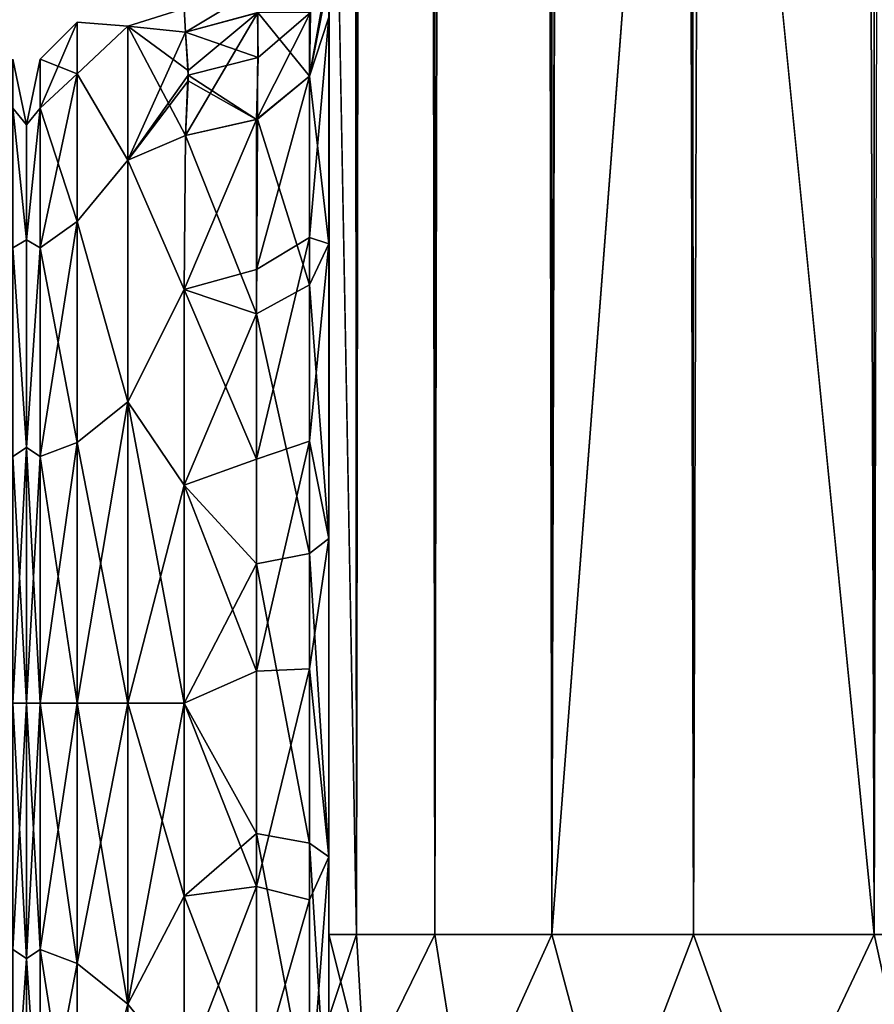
# Model space of a CAD drawing. Extents: x -23 to 470, y -2000 to 0.
# Tile 55 of 246: x 230 to 259, y -1982 to -1948. Entities that reach past the tile are written whole.
import ezdxf

# ---------------------------------------------------------------- set-up
doc = ezdxf.new("R2010")
doc.units = 0
doc.header["$LTSCALE"] = 68.916985
for name, color, linetype in [('227', 7, 'CONTINUOUS'), ('270', 7, 'CONTINUOUS'), ('271', 7, 'CONTINUOUS'), ('298', 7, 'CONTINUOUS'), ('302', 7, 'CONTINUOUS'), ('303', 7, 'CONTINUOUS'), ('304', 7, 'CONTINUOUS'), ('305', 7, 'CONTINUOUS'), ('306', 7, 'CONTINUOUS'), ('307', 7, 'CONTINUOUS'), ('311', 7, 'CONTINUOUS'), ('330', 7, 'CONTINUOUS'), ('332', 7, 'CONTINUOUS'), ('335', 7, 'CONTINUOUS'), ('337', 7, 'CONTINUOUS'), ('338', 7, 'CONTINUOUS'), ('344', 7, 'CONTINUOUS'), ('345', 7, 'CONTINUOUS'), ('353', 7, 'CONTINUOUS'), ('359', 7, 'CONTINUOUS')]:
    doc.layers.add(name, color=color, linetype=linetype)

msp = doc.modelspace()

# ---------------------------------------------------------------- linework, layer by layer
at = {"layer": '227', "linetype": 'CONTINUOUS'}
for points in [[(230, -1952.022, 4.582), (230, -1955.991, 12.803), (230, -1991.978, 4.581), (230, -1952.022, 4.582)], [(230, -1952.022, -4.581), (230, -1952.022, 4.582), (230, -1991.978, 4.581), (230, -1952.022, -4.581)], [(230, -1955.991, -12.803), (230, -1952.022, -4.581), (230, -1988.009, -12.803), (230, -1955.991, -12.803)], [(230, -1988.009, -12.803), (230, -1952.022, -4.581), (230, -1991.978, -4.582), (230, -1988.009, -12.803)], [(230, -1991.978, -4.582), (230, -1952.022, -4.581), (230, -1991.978, 4.581), (230, -1991.978, -4.582)], [(230, -1955.991, 12.803), (230, -1963.173, 18.494), (230, -1988.009, 12.803), (230, -1955.991, 12.803)], [(230, -1991.978, 4.581), (230, -1955.991, 12.803), (230, -1988.009, 12.803), (230, -1991.978, 4.581)], [(230, -1963.174, -18.494), (230, -1955.991, -12.803), (230, -1980.827, -18.494), (230, -1963.174, -18.494)], [(230, -1980.827, -18.494), (230, -1955.991, -12.803), (230, -1988.009, -12.803), (230, -1980.827, -18.494)], [(230, -1963.173, 18.494), (230, -1972, 20.5), (230, -1980.826, 18.494), (230, -1963.173, 18.494)], [(230, -1988.009, 12.803), (230, -1963.173, 18.494), (230, -1980.826, 18.494), (230, -1988.009, 12.803)], [(230, -1972, -20.5), (230, -1963.174, -18.494), (230, -1980.827, -18.494), (230, -1972, -20.5)]]:
    msp.add_3dface(points, dxfattribs=at)
at = {"layer": '270', "linetype": 'CONTINUOUS'}
for points in [[(230, -1952.022, 4.582), (230, -1952.022, -4.581), (229.531, -1949.75, 0), (230, -1952.022, 4.582)], [(229.531, -1951.444, 8.515), (230, -1952.022, 4.582), (229.531, -1949.75, 0), (229.531, -1951.444, 8.515)], [(229.531, -1949.75, 0), (230, -1952.022, -4.581), (229.531, -1951.444, -8.515), (229.531, -1949.75, 0)], [(230, -1955.991, 12.803), (230, -1952.022, 4.582), (229.531, -1951.444, 8.515), (230, -1955.991, 12.803)], [(229.531, -1956.267, 15.733), (230, -1955.991, 12.803), (229.531, -1951.444, 8.515), (229.531, -1956.267, 15.733)], [(230, -1952.022, -4.581), (230, -1955.991, -12.803), (229.531, -1951.444, -8.515), (230, -1952.022, -4.581)], [(229.531, -1951.444, -8.515), (230, -1955.991, -12.803), (229.531, -1956.267, -15.733), (229.531, -1951.444, -8.515)], [(230, -1963.173, 18.494), (230, -1955.991, 12.803), (229.531, -1956.267, 15.733), (230, -1963.173, 18.494)], [(230, -1955.991, -12.803), (230, -1963.174, -18.494), (229.531, -1956.267, -15.733), (230, -1955.991, -12.803)], [(229.531, -1963.485, 20.556), (230, -1963.173, 18.494), (229.531, -1956.267, 15.733), (229.531, -1963.485, 20.556)], [(229.531, -1956.267, -15.733), (230, -1963.174, -18.494), (229.531, -1963.485, -20.556), (229.531, -1956.267, -15.733)], [(230, -1972, 20.5), (230, -1963.173, 18.494), (229.531, -1972, 22.25), (230, -1972, 20.5)], [(229.531, -1972, 22.25), (230, -1963.173, 18.494), (229.531, -1963.485, 20.556), (229.531, -1972, 22.25)], [(230, -1963.174, -18.494), (230, -1972, -20.5), (229.531, -1963.485, -20.556), (230, -1963.174, -18.494)], [(229.531, -1963.485, -20.556), (230, -1972, -20.5), (229.531, -1972, -22.25), (229.531, -1963.485, -20.556)]]:
    msp.add_3dface(points, dxfattribs=at)
at = {"layer": '271', "linetype": 'CONTINUOUS'}
for points in [[(230, -1980.826, 18.494), (230, -1972, 20.5), (229.531, -1980.515, 20.556), (230, -1980.826, 18.494)], [(230, -1972, 20.5), (229.531, -1972, 22.25), (229.531, -1980.515, 20.556), (230, -1972, 20.5)], [(230, -1972, -20.5), (230, -1980.827, -18.494), (229.531, -1972, -22.25), (230, -1972, -20.5)], [(229.531, -1972, -22.25), (230, -1980.827, -18.494), (229.531, -1980.515, -20.556), (229.531, -1972, -22.25)], [(229.531, -1980.515, -20.556), (230, -1980.827, -18.494), (229.531, -1987.733, -15.733), (229.531, -1980.515, -20.556)], [(229.531, -1987.733, 15.733), (230, -1980.826, 18.494), (229.531, -1980.515, 20.556), (229.531, -1987.733, 15.733)], [(230, -1988.009, 12.803), (230, -1980.826, 18.494), (229.531, -1987.733, 15.733), (230, -1988.009, 12.803)], [(230, -1980.827, -18.494), (230, -1988.009, -12.803), (229.531, -1987.733, -15.733), (230, -1980.827, -18.494)]]:
    msp.add_3dface(points, dxfattribs=at)
at = {"layer": '298', "linetype": 'CONTINUOUS'}
for points in [[(240.45, -1982.865, -81.431), (240.45, -1983.734, -81), (240.45, -1928.15, -82), (240.45, -1982.865, -81.431)], [(240.45, -1928.15, -82), (240.45, -1983.734, -81), (240.45, -1936.98, -79.992), (240.45, -1928.15, -82)], [(240.45, -1980, -82), (240.45, -1982.865, -81.431), (240.45, -1928.15, -82), (240.45, -1980, -82)], [(240.45, -1928.15, 82), (240.45, -1936.979, 79.993), (240.45, -1980, 82), (240.45, -1928.15, 82)], [(240.45, -1936.807, 39.076), (240.45, -1943.901, 33.621), (240.45, -1987.5, 74.5), (240.45, -1936.807, 39.076)], [(240.45, -1936.98, 43.008), (240.45, -1936.807, 39.076), (240.45, -1987.5, 74.5), (240.45, -1936.98, 43.008)], [(240.45, -1936.811, -39.074), (240.45, -1936.979, -43.007), (240.45, -1977.313, -28.505), (240.45, -1936.811, -39.074)], [(240.45, -1943.906, -33.615), (240.45, -1936.811, -39.074), (240.45, -1977.313, -28.505), (240.45, -1943.906, -33.615)], [(240.45, -1936.979, -43.007), (240.45, -1944.159, -48.696), (240.45, -1977.313, -28.505), (240.45, -1936.979, -43.007)], [(240.45, -1936.979, 79.993), (240.45, -1944.159, 74.304), (240.45, -1985.305, 79.801), (240.45, -1936.979, 79.993)], [(240.45, -1980, 82), (240.45, -1936.979, 79.993), (240.45, -1982.865, 81.431), (240.45, -1980, 82)], [(240.45, -1982.865, 81.431), (240.45, -1936.979, 79.993), (240.45, -1983.734, 81), (240.45, -1982.865, 81.431)], [(240.45, -1983.734, 81), (240.45, -1936.979, 79.993), (240.45, -1985.305, 79.801), (240.45, -1983.734, 81)], [(240.45, -1986.933, -77.36), (240.45, -1987.5, -74.5), (240.45, -1936.98, -79.992), (240.45, -1986.933, -77.36)], [(240.45, -1936.98, -79.992), (240.45, -1987.5, -74.5), (240.45, -1944.16, -74.302), (240.45, -1936.98, -79.992)], [(240.45, -1986.5, -78.234), (240.45, -1986.933, -77.36), (240.45, -1936.98, -79.992), (240.45, -1986.5, -78.234)], [(240.45, -1985.305, -79.801), (240.45, -1986.5, -78.234), (240.45, -1936.98, -79.992), (240.45, -1985.305, -79.801)], [(240.45, -1983.734, -81), (240.45, -1985.305, -79.801), (240.45, -1936.98, -79.992), (240.45, -1983.734, -81)], [(240.45, -1944.16, 48.698), (240.45, -1936.98, 43.008), (240.45, -1987.5, 74.5), (240.45, -1944.16, 48.698)], [(240.45, -1943.901, 33.621), (240.45, -1947.986, 25.663), (240.45, -1966.313, 28.431), (240.45, -1943.901, 33.621)], [(240.45, -1987.5, 74.5), (240.45, -1943.901, 33.621), (240.45, -1977.313, 28.505), (240.45, -1987.5, 74.5)], [(240.45, -1977.313, 28.505), (240.45, -1943.901, 33.621), (240.45, -1966.313, 28.431), (240.45, -1977.313, 28.505)], [(240.45, -1947.989, -25.652), (240.45, -1943.906, -33.615), (240.45, -1966.313, -28.431), (240.45, -1947.989, -25.652)], [(240.45, -1966.313, -28.431), (240.45, -1943.906, -33.615), (240.45, -1977.313, -28.505), (240.45, -1966.313, -28.431)], [(240.45, -1948.128, -56.917), (240.45, -1987.5, -24.51), (240.45, -1944.159, -48.696), (240.45, -1948.128, -56.917)], [(240.45, -1944.159, -48.696), (240.45, -1987.5, -24.51), (240.45, -1977.313, -28.505), (240.45, -1944.159, -48.696)], [(240.45, -1944.159, 74.304), (240.45, -1948.128, 66.083), (240.45, -1987.5, 74.5), (240.45, -1944.159, 74.304)], [(240.45, -1985.305, 79.801), (240.45, -1944.159, 74.304), (240.45, -1986.5, 78.234), (240.45, -1985.305, 79.801)], [(240.45, -1986.5, 78.234), (240.45, -1944.159, 74.304), (240.45, -1986.933, 77.36), (240.45, -1986.5, 78.234)], [(240.45, -1986.933, 77.36), (240.45, -1944.159, 74.304), (240.45, -1987.5, 74.5), (240.45, -1986.933, 77.36)], [(240.45, -1987.5, -74.5), (240.45, -1987.5, -24.51), (240.45, -1944.16, -74.302), (240.45, -1987.5, -74.5)], [(240.45, -1944.16, -74.302), (240.45, -1987.5, -24.51), (240.45, -1948.129, -66.08), (240.45, -1944.16, -74.302)], [(240.45, -1948.129, 56.92), (240.45, -1944.16, 48.698), (240.45, -1987.5, 74.5), (240.45, -1948.129, 56.92)], [(240.45, -1947.986, 25.663), (240.45, -1948.299, 16.71), (240.45, -1956.131, 24.267), (240.45, -1947.986, 25.663)], [(240.45, -1966.313, 28.431), (240.45, -1947.986, 25.663), (240.45, -1956.131, 24.267), (240.45, -1966.313, 28.431)], [(240.45, -1948.297, -16.708), (240.45, -1947.989, -25.652), (240.45, -1956.131, -24.267), (240.45, -1948.297, -16.708)], [(240.45, -1956.131, -24.267), (240.45, -1947.989, -25.652), (240.45, -1966.313, -28.431), (240.45, -1956.131, -24.267)], [(240.45, -1948.129, -66.08), (240.45, -1987.5, -24.51), (240.45, -1948.128, -56.917), (240.45, -1948.129, -66.08)], [(240.45, -1948.128, 66.083), (240.45, -1948.129, 56.92), (240.45, -1987.5, 74.5), (240.45, -1948.128, 66.083)], [(240.45, -1987.5, 24.51), (240.45, -1987.5, 74.5), (240.45, -1977.313, 28.505), (240.45, -1987.5, 24.51)]]:
    msp.add_3dface(points, dxfattribs=at)
at = {"layer": '302', "linetype": 'CONTINUOUS'}
for points in [[(230, -1952.022, -4.582), (230, -1955.991, -12.803), (230, -1991.978, -4.581), (230, -1952.022, -4.582)], [(230, -1952.022, 4.581), (230, -1952.022, -4.582), (230, -1991.978, -4.581), (230, -1952.022, 4.581)], [(230, -1955.991, 12.803), (230, -1952.022, 4.581), (230, -1988.009, 12.803), (230, -1955.991, 12.803)], [(230, -1988.009, 12.803), (230, -1952.022, 4.581), (230, -1991.978, 4.582), (230, -1988.009, 12.803)], [(230, -1991.978, 4.582), (230, -1952.022, 4.581), (230, -1991.978, -4.581), (230, -1991.978, 4.582)], [(230, -1955.991, -12.803), (230, -1963.173, -18.494), (230, -1988.009, -12.803), (230, -1955.991, -12.803)], [(230, -1991.978, -4.581), (230, -1955.991, -12.803), (230, -1988.009, -12.803), (230, -1991.978, -4.581)], [(230, -1963.174, 18.494), (230, -1955.991, 12.803), (230, -1980.827, 18.494), (230, -1963.174, 18.494)], [(230, -1980.827, 18.494), (230, -1955.991, 12.803), (230, -1988.009, 12.803), (230, -1980.827, 18.494)], [(230, -1963.173, -18.494), (230, -1972, -20.5), (230, -1980.826, -18.494), (230, -1963.173, -18.494)], [(230, -1988.009, -12.803), (230, -1963.173, -18.494), (230, -1980.826, -18.494), (230, -1988.009, -12.803)], [(230, -1972, 20.5), (230, -1963.174, 18.494), (230, -1980.827, 18.494), (230, -1972, 20.5)]]:
    msp.add_3dface(points, dxfattribs=at)
at = {"layer": '303', "linetype": 'CONTINUOUS'}
for points in [[(233.5, -1982.413, -21.623), (233.5, -1972, -24), (235.45, -1978.677, -23.052), (233.5, -1982.413, -21.623)], [(235.45, -1978.677, -23.052), (233.5, -1972, -24), (235.45, -1972, -24), (235.45, -1978.677, -23.052)], [(233.5, -1972, 24), (233.5, -1982.413, 21.623), (235.45, -1972, 24), (233.5, -1972, 24)], [(235.45, -1972, 24), (233.5, -1982.413, 21.623), (235.45, -1978.677, 23.052), (235.45, -1972, 24)], [(235.45, -1984.828, -20.284), (233.5, -1982.413, -21.623), (235.45, -1978.677, -23.052), (235.45, -1984.828, -20.284)], [(235.45, -1978.677, 23.052), (233.5, -1982.413, 21.623), (235.45, -1984.828, 20.284), (235.45, -1978.677, 23.052)], [(233.5, -1982.413, 21.623), (233.5, -1990.764, 14.964), (235.45, -1984.828, 20.284), (233.5, -1982.413, 21.623)]]:
    msp.add_3dface(points, dxfattribs=at)
at = {"layer": '304', "linetype": 'CONTINUOUS'}
for points in [[(233.5, -1948.602, -5.341), (233.5, -1948.602, 5.341), (235.444, -1948), (233.5, -1948.602, -5.341)], [(235.444, -1948), (233.5, -1948.602, 5.341), (235.5, -1948.811, 6.186), (235.444, -1948)], [(235.5, -1948.811, -6.186), (233.5, -1948.602, -5.341), (235.444, -1948), (235.5, -1948.811, -6.186)], [(233.5, -1948.602, 5.341), (233.5, -1953.236, 14.964), (235.5, -1948.811, 6.186), (233.5, -1948.602, 5.341)], [(233.5, -1953.236, -14.964), (233.5, -1948.602, -5.341), (235.5, -1952.383, -13.826), (233.5, -1953.236, -14.964)], [(235.5, -1952.383, -13.826), (233.5, -1948.602, -5.341), (235.583, -1950.135, -9.897), (235.5, -1952.383, -13.826)], [(235.583, -1950.135, -9.897), (233.5, -1948.602, -5.341), (235.5, -1948.811, -6.186), (235.583, -1950.135, -9.897)], [(235.5, -1948.811, 6.186), (233.5, -1953.236, 14.964), (235.584, -1950.297, 10.246), (235.5, -1948.811, 6.186)], [(235.584, -1950.297, 10.246), (233.5, -1953.236, 14.964), (235.583, -1950.494, 10.653), (235.584, -1950.297, 10.246)], [(235.583, -1950.494, 10.653), (233.5, -1953.236, 14.964), (235.5, -1952.383, 13.826), (235.583, -1950.494, 10.653)], [(235.5, -1952.383, 13.826), (233.5, -1953.236, 14.964), (235.45, -1957.703, 19.277), (235.5, -1952.383, 13.826)], [(235.45, -1957.703, -19.277), (233.5, -1953.236, -14.964), (235.5, -1952.383, -13.826), (235.45, -1957.703, -19.277)], [(233.5, -1953.236, 14.964), (233.5, -1961.587, 21.623), (235.45, -1957.703, 19.277), (233.5, -1953.236, 14.964)], [(233.5, -1961.587, -21.623), (233.5, -1953.236, -14.964), (235.45, -1957.703, -19.277), (233.5, -1961.587, -21.623)], [(235.45, -1957.703, 19.277), (233.5, -1961.587, 21.623), (235.45, -1964.471, 22.789), (235.45, -1957.703, 19.277)], [(235.45, -1964.471, -22.789), (233.5, -1961.587, -21.623), (235.45, -1957.703, -19.277), (235.45, -1964.471, -22.789)], [(235.45, -1972, -24), (233.5, -1972, -24), (233.5, -1961.587, -21.623), (235.45, -1972, -24)], [(233.5, -1961.587, 21.623), (233.5, -1972, 24), (235.45, -1964.471, 22.789), (233.5, -1961.587, 21.623)], [(235.45, -1972, -24), (233.5, -1961.587, -21.623), (235.45, -1964.471, -22.789), (235.45, -1972, -24)], [(233.5, -1972, 24), (235.45, -1972, 24), (235.45, -1964.471, 22.789), (233.5, -1972, 24)]]:
    msp.add_3dface(points, dxfattribs=at)
at = {"layer": '305', "linetype": 'CONTINUOUS'}
for points in [[(240.45, -20, 82), (240.45, -71.85, 82), (241.402, -1980, 86.784), (240.45, -20, 82)], [(240.45, -20, 82), (241.402, -1980, 86.784), (241.402, -20, 86.784), (240.45, -20, 82)], [(241.402, -1980, 86.784), (244.111, -1980, 90.839), (241.402, -20, 86.784), (241.402, -1980, 86.784)], [(241.402, -20, 86.784), (244.111, -1980, 90.839), (244.111, -20, 90.839), (241.402, -20, 86.784)], [(244.111, -1980, 90.839), (248.16, -1980, 93.546), (244.111, -20, 90.839), (244.111, -1980, 90.839)], [(244.111, -20, 90.839), (248.16, -1980, 93.546), (248.16, -20, 93.546), (244.111, -20, 90.839)], [(253.05, -1980, 94.5), (253, -1916.55, 94.5), (248.16, -20, 93.546), (253.05, -1980, 94.5)], [(248.16, -1980, 93.546), (253.05, -1980, 94.5), (248.16, -20, 93.546), (248.16, -1980, 93.546)], [(240.45, -71.85, 82), (240.45, -1928.15, 82), (241.402, -1980, 86.784), (240.45, -71.85, 82)], [(240.45, -1928.15, 82), (240.45, -1980, 82), (241.402, -1980, 86.784), (240.45, -1928.15, 82)]]:
    msp.add_3dface(points, dxfattribs=at)
at = {"layer": '306', "linetype": 'CONTINUOUS'}
for points in [[(240.45, -1980, -82), (240.45, -1928.15, -82), (241.402, -20, -86.784), (240.45, -1980, -82)], [(241.402, -1980, -86.784), (240.45, -1980, -82), (241.402, -20, -86.784), (241.402, -1980, -86.784)], [(244.111, -1980, -90.839), (241.402, -1980, -86.784), (244.111, -20, -90.839), (244.111, -1980, -90.839)], [(244.111, -20, -90.839), (241.402, -1980, -86.784), (241.402, -20, -86.784), (244.111, -20, -90.839)], [(248.16, -1980, -93.546), (244.111, -1980, -90.839), (248.16, -20, -93.546), (248.16, -1980, -93.546)], [(248.16, -20, -93.546), (244.111, -1980, -90.839), (244.111, -20, -90.839), (248.16, -20, -93.546)], [(253, -83.45, -94.5), (248.16, -1980, -93.546), (253.05, -20, -94.5), (253, -83.45, -94.5)], [(253.05, -20, -94.5), (248.16, -1980, -93.546), (248.16, -20, -93.546), (253.05, -20, -94.5)], [(253, -1916.55, -94.5), (248.16, -1980, -93.546), (253, -83.45, -94.5), (253, -1916.55, -94.5)], [(253.05, -1980, -94.5), (248.16, -1980, -93.546), (253, -1916.55, -94.5), (253.05, -1980, -94.5)]]:
    msp.add_3dface(points, dxfattribs=at)
at = {"layer": '307', "linetype": 'CONTINUOUS'}
for points in [[(253.05, -1980, -94.5), (253, -1916.55, -94.5), (259.3, -20, -92.825), (253.05, -1980, -94.5)], [(259.3, -1980, -92.825), (253.05, -1980, -94.5), (259.3, -20, -92.825), (259.3, -1980, -92.825)], [(263.875, -20, -88.25), (259.3, -1980, -92.825), (259.3, -20, -92.825), (263.875, -20, -88.25)]]:
    msp.add_3dface(points, dxfattribs=at)
at = {"layer": '311', "linetype": 'CONTINUOUS'}
for points in [[(253.05, -20, 94.5), (253, -83.45, 94.5), (259.3, -1980, 92.825), (253.05, -20, 94.5)], [(259.3, -20, 92.825), (253.05, -20, 94.5), (259.3, -1980, 92.825), (259.3, -20, 92.825)], [(263.875, -1980, 88.25), (259.3, -20, 92.825), (259.3, -1980, 92.825), (263.875, -1980, 88.25)], [(253, -83.45, 94.5), (253, -1916.55, 94.5), (259.3, -1980, 92.825), (253, -83.45, 94.5)], [(253, -1916.55, 94.5), (253.05, -1980, 94.5), (259.3, -1980, 92.825), (253, -1916.55, 94.5)]]:
    msp.add_3dface(points, dxfattribs=at)
at = {"layer": '330', "linetype": 'CONTINUOUS'}
for points in [[(240.45, -1980, 82), (240.45, -1982.865, 81.431), (241.688, -1984.946, 86.44), (240.45, -1980, 82)], [(241.402, -1980, 86.784), (240.45, -1980, 82), (241.688, -1984.946, 86.44), (241.402, -1980, 86.784)], [(244.111, -1980, 90.839), (241.402, -1980, 86.784), (241.688, -1984.946, 86.44), (244.111, -1980, 90.839)], [(245.156, -1986.61, 90.458), (244.111, -1980, 90.839), (241.688, -1984.946, 86.44), (245.156, -1986.61, 90.458)], [(248.16, -1980, 93.546), (244.111, -1980, 90.839), (245.156, -1986.61, 90.458), (248.16, -1980, 93.546)], [(250.168, -1987.534, 92.688), (248.16, -1980, 93.546), (245.156, -1986.61, 90.458), (250.168, -1987.534, 92.688)], [(253.05, -1980, 94.5), (248.16, -1980, 93.546), (250.168, -1987.534, 92.688), (253.05, -1980, 94.5)], [(255.732, -1987.534, 92.688), (253.05, -1980, 94.5), (250.168, -1987.534, 92.688), (255.732, -1987.534, 92.688)], [(259.3, -1980, 92.825), (253.05, -1980, 94.5), (255.732, -1987.534, 92.688), (259.3, -1980, 92.825)], [(260.744, -1986.61, 90.458), (259.3, -1980, 92.825), (255.732, -1987.534, 92.688), (260.744, -1986.61, 90.458)], [(263.875, -1980, 88.25), (259.3, -1980, 92.825), (260.744, -1986.61, 90.458), (263.875, -1980, 88.25)]]:
    msp.add_3dface(points, dxfattribs=at)
at = {"layer": '332', "linetype": 'CONTINUOUS'}
for points in [[(240.45, -1982.865, -81.431), (240.45, -1980, -82), (241.402, -1980, -86.784), (240.45, -1982.865, -81.431)], [(240.45, -1982.865, -81.431), (241.402, -1980, -86.784), (241.688, -1984.946, -86.44), (240.45, -1982.865, -81.431)], [(241.402, -1980, -86.784), (244.111, -1980, -90.839), (241.688, -1984.946, -86.44), (241.402, -1980, -86.784)], [(241.688, -1984.946, -86.44), (244.111, -1980, -90.839), (245.156, -1986.61, -90.458), (241.688, -1984.946, -86.44)], [(244.111, -1980, -90.839), (248.16, -1980, -93.546), (245.156, -1986.61, -90.458), (244.111, -1980, -90.839)], [(245.156, -1986.61, -90.458), (248.16, -1980, -93.546), (250.168, -1987.534, -92.688), (245.156, -1986.61, -90.458)], [(248.16, -1980, -93.546), (253.05, -1980, -94.5), (250.168, -1987.534, -92.688), (248.16, -1980, -93.546)], [(250.168, -1987.534, -92.688), (253.05, -1980, -94.5), (255.732, -1987.534, -92.688), (250.168, -1987.534, -92.688)], [(253.05, -1980, -94.5), (259.3, -1980, -92.825), (255.732, -1987.534, -92.688), (253.05, -1980, -94.5)], [(255.732, -1987.534, -92.688), (259.3, -1980, -92.825), (260.744, -1986.61, -90.458), (255.732, -1987.534, -92.688)]]:
    msp.add_3dface(points, dxfattribs=at)
at = {"layer": '335', "linetype": 'CONTINUOUS'}
for points in [[(240.45, -1956.131, 24.267), (240.45, -1948.299, 16.71), (239.779, -1955.906, 21.052), (240.45, -1956.131, 24.267)], [(239.779, -1955.906, 21.052), (240.45, -1948.299, 16.71), (239.779, -1950.341, 15.266), (239.779, -1955.906, 21.052)], [(237.946, -1957.019, 19.597), (239.779, -1950.341, 15.266), (237.945, -1951.838, 14.211), (237.946, -1957.019, 19.597)], [(239.779, -1955.906, 21.052), (239.779, -1950.341, 15.266), (237.946, -1957.019, 19.597), (239.779, -1955.906, 21.052)], [(235.5, -1952.383, 13.826), (235.45, -1957.703, 19.277), (237.945, -1951.838, 14.211), (235.5, -1952.383, 13.826)], [(235.45, -1957.703, 19.277), (237.946, -1957.019, 19.597), (237.945, -1951.838, 14.211), (235.45, -1957.703, 19.277)], [(239.78, -1962.95, 24.906), (239.779, -1955.906, 21.052), (237.946, -1963.575, 23.184), (239.78, -1962.95, 24.906)], [(237.946, -1963.575, 23.184), (239.779, -1955.906, 21.052), (237.946, -1957.019, 19.597), (237.946, -1963.575, 23.184)], [(239.78, -1962.95, 24.906), (240.45, -1956.131, 24.267), (239.779, -1955.906, 21.052), (239.78, -1962.95, 24.906)], [(240.45, -1966.313, 28.431), (240.45, -1956.131, 24.267), (239.78, -1962.95, 24.906), (240.45, -1966.313, 28.431)], [(235.45, -1957.703, 19.277), (237.946, -1963.575, 23.184), (237.946, -1957.019, 19.597), (235.45, -1957.703, 19.277)], [(235.45, -1957.703, 19.277), (235.45, -1964.471, 22.789), (237.946, -1963.575, 23.184), (235.45, -1957.703, 19.277)], [(237.947, -1970.905, 24.644), (239.78, -1962.95, 24.906), (237.946, -1963.575, 23.184), (237.947, -1970.905, 24.644)], [(239.78, -1970.824, 26.473), (239.78, -1962.95, 24.906), (237.947, -1970.905, 24.644), (239.78, -1970.824, 26.473)], [(239.78, -1970.824, 26.473), (240.45, -1966.313, 28.431), (239.78, -1962.95, 24.906), (239.78, -1970.824, 26.473)], [(235.45, -1964.471, 22.789), (237.947, -1970.905, 24.644), (237.946, -1963.575, 23.184), (235.45, -1964.471, 22.789)], [(235.45, -1964.471, 22.789), (235.45, -1972, 24), (237.947, -1970.905, 24.644), (235.45, -1964.471, 22.789)], [(240.45, -1977.313, 28.505), (240.45, -1966.313, 28.431), (239.78, -1970.824, 26.473), (240.45, -1977.313, 28.505)], [(235.45, -1972, 24), (237.947, -1978.336, 23.841), (237.947, -1970.905, 24.644), (235.45, -1972, 24)], [(239.78, -1978.806, 25.611), (239.78, -1970.824, 26.473), (237.947, -1978.336, 23.841), (239.78, -1978.806, 25.611)], [(237.947, -1978.336, 23.841), (239.78, -1970.824, 26.473), (237.947, -1970.905, 24.644), (237.947, -1978.336, 23.841)], [(239.78, -1978.806, 25.611), (240.45, -1977.313, 28.505), (239.78, -1970.824, 26.473), (239.78, -1978.806, 25.611)], [(235.45, -1972, 24), (235.45, -1978.677, 23.052), (237.947, -1978.336, 23.841), (235.45, -1972, 24)], [(240.45, -1987.5, 24.51), (240.45, -1977.313, 28.505), (239.78, -1986.164, 22.397), (240.45, -1987.5, 24.51)], [(239.78, -1986.164, 22.397), (240.45, -1977.313, 28.505), (239.78, -1978.806, 25.611), (239.78, -1986.164, 22.397)], [(235.45, -1978.677, 23.052), (235.45, -1984.828, 20.284), (237.947, -1978.336, 23.841), (235.45, -1978.677, 23.052)], [(235.45, -1984.828, 20.284), (237.948, -1985.185, 20.849), (237.947, -1978.336, 23.841), (235.45, -1984.828, 20.284)], [(237.948, -1985.185, 20.849), (239.78, -1978.806, 25.611), (237.947, -1978.336, 23.841), (237.948, -1985.185, 20.849)], [(239.78, -1986.164, 22.397), (239.78, -1978.806, 25.611), (237.948, -1985.185, 20.849), (239.78, -1986.164, 22.397)]]:
    msp.add_3dface(points, dxfattribs=at)
at = {"layer": '337', "linetype": 'CONTINUOUS'}
for points in [[(240.45, -1948.297, -16.708), (240.45, -1956.131, -24.267), (239.779, -1950.341, -15.266), (240.45, -1948.297, -16.708)], [(239.779, -1950.341, -15.266), (239.779, -1957.552, -22.213), (237.979, -1951.822, -14.222), (239.779, -1950.341, -15.266)], [(239.779, -1950.341, -15.266), (240.45, -1956.131, -24.267), (239.779, -1957.552, -22.213), (239.779, -1950.341, -15.266)], [(235.5, -1952.383, -13.826), (237.979, -1951.822, -14.222), (237.945, -1958.551, -20.678), (235.5, -1952.383, -13.826)], [(237.979, -1951.822, -14.222), (239.779, -1957.552, -22.213), (237.945, -1958.551, -20.678), (237.979, -1951.822, -14.222)], [(235.45, -1957.703, -19.277), (235.5, -1952.383, -13.826), (237.945, -1958.551, -20.678), (235.45, -1957.703, -19.277)], [(240.45, -1956.131, -24.267), (240.45, -1966.313, -28.431), (239.779, -1957.552, -22.213), (240.45, -1956.131, -24.267)], [(235.45, -1964.471, -22.789), (235.45, -1957.703, -19.277), (237.945, -1958.551, -20.678), (235.45, -1964.471, -22.789)], [(239.779, -1957.552, -22.213), (239.779, -1966.827, -25.989), (237.945, -1958.551, -20.678), (239.779, -1957.552, -22.213)], [(239.779, -1957.552, -22.213), (240.45, -1966.313, -28.431), (239.779, -1966.827, -25.989), (239.779, -1957.552, -22.213)], [(235.45, -1964.471, -22.789), (237.945, -1958.551, -20.678), (237.945, -1967.185, -24.192), (235.45, -1964.471, -22.789)], [(237.945, -1958.551, -20.678), (239.779, -1966.827, -25.989), (237.945, -1967.185, -24.192), (237.945, -1958.551, -20.678)], [(235.45, -1972, -24), (235.45, -1964.471, -22.789), (237.945, -1967.185, -24.192), (235.45, -1972, -24)], [(240.45, -1966.313, -28.431), (240.45, -1977.313, -28.505), (239.779, -1966.827, -25.989), (240.45, -1966.313, -28.431)], [(239.779, -1966.827, -25.989), (239.779, -1976.841, -26.053), (237.945, -1967.185, -24.192), (239.779, -1966.827, -25.989)], [(239.779, -1966.827, -25.989), (240.45, -1977.313, -28.505), (239.779, -1976.841, -26.053), (239.779, -1966.827, -25.989)], [(235.45, -1972, -24), (237.945, -1967.185, -24.192), (237.945, -1976.506, -24.252), (235.45, -1972, -24)], [(237.945, -1967.185, -24.192), (239.779, -1976.841, -26.053), (237.945, -1976.506, -24.252), (237.945, -1967.185, -24.192)], [(235.45, -1978.677, -23.052), (235.45, -1972, -24), (237.945, -1976.506, -24.252), (235.45, -1978.677, -23.052)], [(237.945, -1985.184, -20.848), (235.45, -1978.677, -23.052), (237.945, -1976.506, -24.252), (237.945, -1985.184, -20.848)], [(239.779, -1986.163, -22.396), (237.945, -1985.184, -20.848), (237.945, -1976.506, -24.252), (239.779, -1986.163, -22.396)], [(239.779, -1976.841, -26.053), (239.779, -1986.163, -22.396), (237.945, -1976.506, -24.252), (239.779, -1976.841, -26.053)], [(240.45, -1977.313, -28.505), (240.45, -1987.5, -24.51), (239.779, -1976.841, -26.053), (240.45, -1977.313, -28.505)], [(240.45, -1987.5, -24.51), (239.779, -1986.163, -22.396), (239.779, -1976.841, -26.053), (240.45, -1987.5, -24.51)], [(235.45, -1984.828, -20.284), (235.45, -1978.677, -23.052), (237.945, -1985.184, -20.848), (235.45, -1984.828, -20.284)]]:
    msp.add_3dface(points, dxfattribs=at)
at = {"layer": '338', "linetype": 'CONTINUOUS'}
for points in [[(235.5, -1948.811, -6.186), (235.444, -1948), (237.946, -1947.332), (235.5, -1948.811, -6.186)], [(235.444, -1948), (235.5, -1948.811, 6.186), (237.946, -1947.332), (235.444, -1948)], [(235.5, -1948.811, -6.186), (237.946, -1947.332), (237.996, -1948.138, -6.365), (235.5, -1948.811, -6.186)], [(235.5, -1948.811, 6.186), (237.979, -1948.147, 6.363), (237.946, -1947.332), (235.5, -1948.811, 6.186)]]:
    msp.add_3dface(points, dxfattribs=at)
at = {"layer": '344', "linetype": 'CONTINUOUS'}
for points in [[(231.752, -1950.259, -9.005), (230.469, -1949.75, 0), (231.752, -1948.468, 0), (231.752, -1950.259, -9.005)], [(230.469, -1949.75, 0), (230.469, -1951.444, 8.515), (231.752, -1948.468, 0), (230.469, -1949.75, 0)], [(231.752, -1948.468, 0), (230.469, -1951.444, 8.515), (231.752, -1950.259, 9.005), (231.752, -1948.468, 0)], [(233.5, -1948.602, 5.341), (233.5, -1948.602, -5.341), (231.752, -1948.468, 0), (233.5, -1948.602, 5.341)], [(233.5, -1948.602, 5.341), (231.752, -1948.468, 0), (231.752, -1950.259, 9.005), (233.5, -1948.602, 5.341)], [(233.5, -1948.602, -5.341), (231.752, -1950.259, -9.005), (231.752, -1948.468, 0), (233.5, -1948.602, -5.341)], [(233.5, -1953.236, 14.964), (233.5, -1948.602, 5.341), (231.752, -1950.259, 9.005), (233.5, -1953.236, 14.964)], [(233.5, -1948.602, -5.341), (233.5, -1953.236, -14.964), (231.752, -1950.259, -9.005), (233.5, -1948.602, -5.341)], [(230, -1952.022, -4.582), (230, -1952.022, 4.581), (230.469, -1949.75, 0), (230, -1952.022, -4.582)], [(230.469, -1951.444, -8.515), (230, -1952.022, -4.582), (230.469, -1949.75, 0), (230.469, -1951.444, -8.515)], [(230.469, -1949.75, 0), (230, -1952.022, 4.581), (230.469, -1951.444, 8.515), (230.469, -1949.75, 0)], [(230.469, -1951.444, -8.515), (230.469, -1949.75, 0), (231.752, -1950.259, -9.005), (230.469, -1951.444, -8.515)], [(231.752, -1950.259, 9.005), (230.469, -1956.267, 15.733), (231.752, -1955.36, 16.64), (231.752, -1950.259, 9.005)], [(230.469, -1951.444, 8.515), (230.469, -1956.267, 15.733), (231.752, -1950.259, 9.005), (230.469, -1951.444, 8.515)], [(231.752, -1955.36, -16.64), (230.469, -1951.444, -8.515), (231.752, -1950.259, -9.005), (231.752, -1955.36, -16.64)], [(233.5, -1953.236, 14.964), (231.752, -1950.259, 9.005), (231.752, -1955.36, 16.64), (233.5, -1953.236, 14.964)], [(233.5, -1953.236, -14.964), (231.752, -1955.36, -16.64), (231.752, -1950.259, -9.005), (233.5, -1953.236, -14.964)], [(230, -1955.991, -12.803), (230, -1952.022, -4.582), (230.469, -1951.444, -8.515), (230, -1955.991, -12.803)], [(230.469, -1956.267, -15.733), (230, -1955.991, -12.803), (230.469, -1951.444, -8.515), (230.469, -1956.267, -15.733)], [(230, -1952.022, 4.581), (230, -1955.991, 12.803), (230.469, -1951.444, 8.515), (230, -1952.022, 4.581)], [(230.469, -1951.444, 8.515), (230, -1955.991, 12.803), (230.469, -1956.267, 15.733), (230.469, -1951.444, 8.515)], [(230.469, -1956.267, -15.733), (230.469, -1951.444, -8.515), (231.752, -1955.36, -16.64), (230.469, -1956.267, -15.733)], [(233.5, -1961.587, 21.623), (233.5, -1953.236, 14.964), (231.752, -1955.36, 16.64), (233.5, -1961.587, 21.623)], [(233.5, -1953.236, -14.964), (233.5, -1961.587, -21.623), (231.752, -1955.36, -16.64), (233.5, -1953.236, -14.964)], [(231.752, -1955.36, 16.64), (230.469, -1963.485, 20.556), (231.752, -1962.995, 21.741), (231.752, -1955.36, 16.64)], [(230.469, -1956.267, 15.733), (230.469, -1963.485, 20.556), (231.752, -1955.36, 16.64), (230.469, -1956.267, 15.733)], [(231.752, -1962.995, -21.741), (230.469, -1956.267, -15.733), (231.752, -1955.36, -16.64), (231.752, -1962.995, -21.741)], [(233.5, -1961.587, 21.623), (231.752, -1955.36, 16.64), (231.752, -1962.995, 21.741), (233.5, -1961.587, 21.623)], [(233.5, -1961.587, -21.623), (231.752, -1962.995, -21.741), (231.752, -1955.36, -16.64), (233.5, -1961.587, -21.623)], [(230, -1963.173, -18.494), (230, -1955.991, -12.803), (230.469, -1956.267, -15.733), (230, -1963.173, -18.494)], [(230, -1955.991, 12.803), (230, -1963.174, 18.494), (230.469, -1956.267, 15.733), (230, -1955.991, 12.803)], [(230.469, -1963.485, -20.556), (230, -1963.173, -18.494), (230.469, -1956.267, -15.733), (230.469, -1963.485, -20.556)], [(230.469, -1956.267, 15.733), (230, -1963.174, 18.494), (230.469, -1963.485, 20.556), (230.469, -1956.267, 15.733)], [(230.469, -1963.485, -20.556), (230.469, -1956.267, -15.733), (231.752, -1962.995, -21.741), (230.469, -1963.485, -20.556)], [(233.5, -1961.587, -21.623), (233.5, -1972, -24), (231.752, -1962.995, -21.741), (233.5, -1961.587, -21.623)], [(233.5, -1972, 24), (233.5, -1961.587, 21.623), (231.752, -1972, 23.532), (233.5, -1972, 24)], [(233.5, -1961.587, 21.623), (231.752, -1962.995, 21.741), (231.752, -1972, 23.532), (233.5, -1961.587, 21.623)], [(231.752, -1962.995, 21.741), (230.469, -1972, 22.25), (231.752, -1972, 23.532), (231.752, -1962.995, 21.741)], [(230.469, -1963.485, 20.556), (230.469, -1972, 22.25), (231.752, -1962.995, 21.741), (230.469, -1963.485, 20.556)], [(231.752, -1972, -23.532), (230.469, -1963.485, -20.556), (231.752, -1962.995, -21.741), (231.752, -1972, -23.532)], [(233.5, -1972, -24), (231.752, -1972, -23.532), (231.752, -1962.995, -21.741), (233.5, -1972, -24)], [(230, -1972, -20.5), (230, -1963.173, -18.494), (230.469, -1972, -22.25), (230, -1972, -20.5)], [(230.469, -1972, -22.25), (230, -1963.173, -18.494), (230.469, -1963.485, -20.556), (230.469, -1972, -22.25)], [(230, -1963.174, 18.494), (230, -1972, 20.5), (230.469, -1963.485, 20.556), (230, -1963.174, 18.494)], [(230.469, -1963.485, 20.556), (230, -1972, 20.5), (230.469, -1972, 22.25), (230.469, -1963.485, 20.556)], [(230.469, -1972, -22.25), (230.469, -1963.485, -20.556), (231.752, -1972, -23.532), (230.469, -1972, -22.25)]]:
    msp.add_3dface(points, dxfattribs=at)
at = {"layer": '345', "linetype": 'CONTINUOUS'}
for points in [[(230, -1980.826, -18.494), (230, -1972, -20.5), (230.469, -1980.515, -20.556), (230, -1980.826, -18.494)], [(230, -1972, -20.5), (230.469, -1972, -22.25), (230.469, -1980.515, -20.556), (230, -1972, -20.5)], [(230, -1972, 20.5), (230, -1980.827, 18.494), (230.469, -1972, 22.25), (230, -1972, 20.5)], [(230.469, -1972, 22.25), (230, -1980.827, 18.494), (230.469, -1980.515, 20.556), (230.469, -1972, 22.25)], [(231.752, -1972, 23.532), (230.469, -1980.515, 20.556), (231.752, -1981.005, 21.741), (231.752, -1972, 23.532)], [(231.752, -1972, 23.532), (230.469, -1972, 22.25), (230.469, -1980.515, 20.556), (231.752, -1972, 23.532)], [(230.469, -1980.515, -20.556), (230.469, -1972, -22.25), (231.752, -1981.005, -21.741), (230.469, -1980.515, -20.556)], [(230.469, -1972, -22.25), (231.752, -1972, -23.532), (231.752, -1981.005, -21.741), (230.469, -1972, -22.25)], [(233.5, -1972, -24), (233.5, -1982.413, -21.623), (231.752, -1972, -23.532), (233.5, -1972, -24)], [(231.752, -1972, -23.532), (233.5, -1982.413, -21.623), (231.752, -1981.005, -21.741), (231.752, -1972, -23.532)], [(233.5, -1982.413, 21.623), (233.5, -1972, 24), (231.752, -1981.005, 21.741), (233.5, -1982.413, 21.623)], [(233.5, -1972, 24), (231.752, -1972, 23.532), (231.752, -1981.005, 21.741), (233.5, -1972, 24)], [(230.469, -1980.515, 20.556), (230, -1980.827, 18.494), (230.469, -1987.733, 15.733), (230.469, -1980.515, 20.556)], [(230.469, -1987.733, -15.733), (230, -1980.826, -18.494), (230.469, -1980.515, -20.556), (230.469, -1987.733, -15.733)], [(231.752, -1988.64, -16.64), (230.469, -1980.515, -20.556), (231.752, -1981.005, -21.741), (231.752, -1988.64, -16.64)], [(230.469, -1980.515, 20.556), (230.469, -1987.733, 15.733), (231.752, -1981.005, 21.741), (230.469, -1980.515, 20.556)], [(230.469, -1987.733, -15.733), (230.469, -1980.515, -20.556), (231.752, -1988.64, -16.64), (230.469, -1987.733, -15.733)], [(230, -1988.009, -12.803), (230, -1980.826, -18.494), (230.469, -1987.733, -15.733), (230, -1988.009, -12.803)], [(230, -1980.827, 18.494), (230, -1988.009, 12.803), (230.469, -1987.733, 15.733), (230, -1980.827, 18.494)], [(231.752, -1981.005, 21.741), (230.469, -1987.733, 15.733), (231.752, -1988.64, 16.64), (231.752, -1981.005, 21.741)], [(233.5, -1982.413, -21.623), (231.752, -1988.64, -16.64), (231.752, -1981.005, -21.741), (233.5, -1982.413, -21.623)], [(233.5, -1982.413, 21.623), (231.752, -1981.005, 21.741), (231.752, -1988.64, 16.64), (233.5, -1982.413, 21.623)], [(233.5, -1990.764, 14.964), (233.5, -1982.413, 21.623), (231.752, -1988.64, 16.64), (233.5, -1990.764, 14.964)]]:
    msp.add_3dface(points, dxfattribs=at)
at = {"layer": '353', "linetype": 'CONTINUOUS'}
for points in [[(240.574, -1945.863, -11.822), (240.45, -1948.297, -16.708), (239.779, -1950.341, -15.266), (240.574, -1945.863, -11.822)], [(240.574, -1945.863, -11.822), (239.779, -1950.341, -15.266), (239.796, -1946.368, -6.837), (240.574, -1945.863, -11.822)], [(239.779, -1950.341, -15.266), (237.996, -1948.138, -6.365), (239.796, -1946.368, -6.837), (239.779, -1950.341, -15.266)], [(235.5, -1952.383, -13.826), (235.583, -1950.135, -9.897), (237.996, -1948.138, -6.365), (235.5, -1952.383, -13.826)], [(237.979, -1951.822, -14.222), (235.5, -1952.383, -13.826), (237.996, -1948.138, -6.365), (237.979, -1951.822, -14.222)], [(235.583, -1950.135, -9.897), (235.5, -1948.811, -6.186), (237.996, -1948.138, -6.365), (235.583, -1950.135, -9.897)], [(239.779, -1950.341, -15.266), (237.979, -1951.822, -14.222), (237.996, -1948.138, -6.365), (239.779, -1950.341, -15.266)]]:
    msp.add_3dface(points, dxfattribs=at)
at = {"layer": '359', "linetype": 'CONTINUOUS'}
for points in [[(240.45, -1948.299, 16.71), (240.574, -1946.295, 12.751), (239.779, -1950.341, 15.266), (240.45, -1948.299, 16.71)], [(239.779, -1950.341, 15.266), (240.574, -1946.295, 12.751), (239.821, -1948.135, 11.157), (239.779, -1950.341, 15.266)], [(237.979, -1948.147, 6.363), (235.5, -1948.811, 6.186), (238.005, -1949.692, 10.429), (237.979, -1948.147, 6.363)], [(237.945, -1951.838, 14.211), (239.779, -1950.341, 15.266), (239.821, -1948.135, 11.157), (237.945, -1951.838, 14.211)], [(238.005, -1949.692, 10.429), (237.945, -1951.838, 14.211), (239.821, -1948.135, 11.157), (238.005, -1949.692, 10.429)], [(237.979, -1948.147, 6.363), (238.005, -1949.692, 10.429), (239.821, -1948.135, 11.157), (237.979, -1948.147, 6.363)], [(235.5, -1948.811, 6.186), (235.584, -1950.297, 10.246), (238.005, -1949.692, 10.429), (235.5, -1948.811, 6.186)], [(235.584, -1950.297, 10.246), (237.945, -1951.838, 14.211), (238.005, -1949.692, 10.429), (235.584, -1950.297, 10.246)], [(235.583, -1950.494, 10.653), (235.5, -1952.383, 13.826), (237.945, -1951.838, 14.211), (235.583, -1950.494, 10.653)], [(235.584, -1950.297, 10.246), (235.583, -1950.494, 10.653), (237.945, -1951.838, 14.211), (235.584, -1950.297, 10.246)]]:
    msp.add_3dface(points, dxfattribs=at)

doc.saveas('drawing.dxf')
